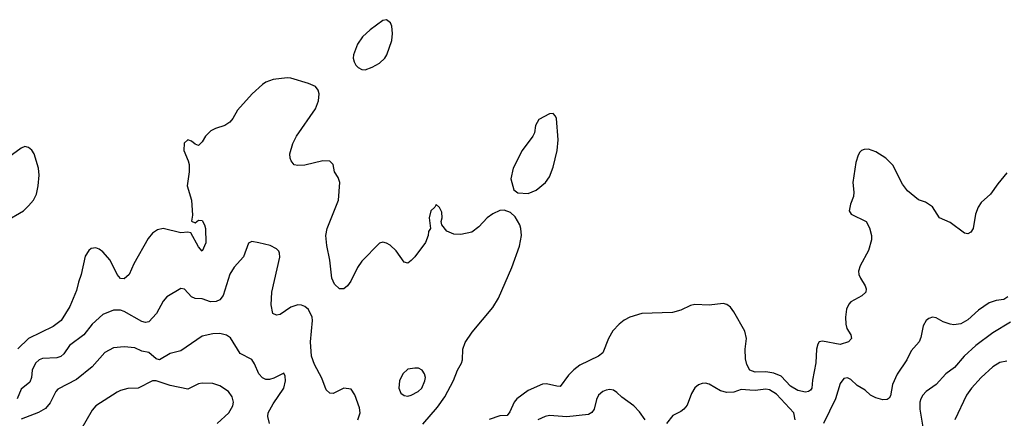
# Model space of a CAD drawing. Header units: inches. Extents: x 1839270 to 1929235, y 762242 to 910350.
# Tile 63 of 256: x 1875881 to 1881435, y 802439 to 804687. Entities that reach past the tile are written whole.
import ezdxf

# ---------------------------------------------------------------- set-up
doc = ezdxf.new("R2010")
doc.units = ezdxf.units.IN
doc.header["$MEASUREMENT"] = 0
doc.layers.add('B8870', color=7, linetype='Continuous')
doc.layers.add('B8880', color=7, linetype='Continuous')

msp = doc.modelspace()

# ---------------------------------------------------------------- linework, layer by layer
at = {"layer": 'B8870', "color": 5}
for points, elevation in [([(1877950, 804687.3), (1877930, 804682.9), (1877858, 804630), (1877815.5, 804590), (1877786.4, 804550), (1877763, 804490), (1877762, 804470), (1877767.3, 804450), (1877777.3, 804430), (1877790, 804417.3), (1877810, 804406), (1877830, 804404.9), (1877870, 804419.5), (1877910, 804442.8), (1877939.7, 804470), (1877952.3, 804490), (1877979.2, 804570), (1877984.7, 804610), (1877980.5, 804650), (1877973.3, 804670)], 620), ([(1878890, 804158), (1878870, 804157.2), (1878810, 804125.2), (1878790.6, 804090), (1878784.4, 804050), (1878776.4, 804030), (1878715.3, 803950), (1878664.9, 803850), (1878652.2, 803790), (1878668.7, 803728.7), (1878690.5, 803710.5), (1878750, 803707.6), (1878794.7, 803725.3), (1878847.6, 803770), (1878870, 803800.7), (1878890, 803856), (1878912.6, 803950), (1878918, 804010), (1878909, 804130), (1878904, 804144)], 620), ([(1878110, 802722.9), (1878070, 802716), (1878042, 802690), (1878023, 802650), (1878019.3, 802610), (1878030, 802580.7), (1878050, 802567), (1878070, 802564.9), (1878090, 802568.9), (1878129.4, 802590), (1878149.6, 802610), (1878166, 802650), (1878169.6, 802670), (1878165.1, 802690), (1878151.1, 802711.1), (1878130, 802721.6)], 640)]:
    msp.add_lwpolyline(points, close=True, dxfattribs=dict(at, elevation=elevation))
for points, elevation in [([(1878154.5, 802405.5), (1878238.4, 802501.6), (1878279.1, 802560.9), (1878328, 802652.1), (1878351.4, 802710), (1878373.4, 802750), (1878378.8, 802770), (1878380.3, 802830), (1878393.6, 802866.4), (1878434.1, 802925.9), (1878550, 803064.9), (1878582.5, 803117.5), (1878656.8, 803290), (1878700.3, 803410), (1878710.7, 803470), (1878708.2, 803510), (1878702, 803530), (1878676.2, 803576.2), (1878650, 803600.7), (1878614, 803614), (1878590, 803612), (1878550, 803592), (1878518.8, 803570), (1878470, 803519.3), (1878431.3, 803490), (1878370, 803476), (1878330, 803477.2), (1878290, 803494), (1878262, 803530), (1878259, 803550), (1878264, 803570), (1878262, 803602), (1878248.4, 803628.4), (1878230, 803646), (1878222, 803630), (1878201, 803610), (1878191, 803570), (1878198, 803510), (1878187.5, 803492.5), (1878186, 803470), (1878170.8, 803430), (1878110.4, 803349.6), (1878090, 803329), (1878070, 803314), (1878050, 803319), (1878003.8, 803383.8), (1877970, 803415.1), (1877950, 803427), (1877930, 803431.8), (1877910, 803427), (1877810, 803325.6), (1877785.8, 803290), (1877747.9, 803212.1), (1877730, 803186.6), (1877710, 803169.4), (1877685.2, 803170), (1877656.6, 803196.6), (1877641.1, 803230), (1877631.3, 803331.3), (1877613.8, 803413.8), (1877608.2, 803470), (1877614.6, 803510), (1877678.7, 803670), (1877686, 803770), (1877676.6, 803796.6), (1877657, 803830), (1877649, 803870), (1877630, 803889), (1877590, 803892), (1877490, 803867.6), (1877450, 803864.5), (1877429.4, 803869.4), (1877411.7, 803891.7), (1877405.8, 803905.8), (1877405.1, 803930), (1877420.7, 803990), (1877442.4, 804030), (1877550, 804184), (1877566, 804230), (1877569.6, 804269.6), (1877563.7, 804290), (1877549, 804310), (1877510, 804327.3), (1877410, 804357.6), (1877390, 804359.5), (1877310, 804349.5), (1877270, 804334.5), (1877250, 804322), (1877193, 804270), (1877110, 804177), (1877083, 804130), (1877065.5, 804110), (1877038.8, 804090), (1876985.9, 804074.2), (1876959, 804061), (1876929.2, 804030.8), (1876910, 803998), (1876890, 803978), (1876870, 803986), (1876850, 804002.7), (1876830, 804009.3), (1876808.8, 803991.2), (1876806.4, 803950), (1876831.9, 803891.9), (1876837, 803870), (1876836.9, 803830), (1876825.8, 803750), (1876849.5, 803669.5), (1876855.2, 803584.8), (1876850.7, 803550.7), (1876870, 803542.4), (1876890, 803557.4), (1876910, 803554), (1876923.8, 803530), (1876929.3, 803510), (1876930.2, 803429.8), (1876910, 803381.2), (1876890, 803406), (1876845.9, 803485.9), (1876830, 803489.8), (1876790, 803484.7), (1876690.2, 803509.8), (1876657.8, 803502.2), (1876630, 803484), (1876606.1, 803453.9), (1876524.4, 803310), (1876497.6, 803250), (1876470, 803225.1), (1876450, 803227.8), (1876430, 803249.6), (1876390.7, 803330.7), (1876350, 803378.4), (1876330, 803394), (1876310, 803400.7), (1876283.9, 803396.1), (1876270, 803386.6), (1876250, 803353.2), (1876227.7, 803250), (1876212, 803208), (1876200.6, 803159.4), (1876162.9, 803070), (1876114.4, 802990), (1876070, 802956.8), (1875930.7, 802889.3), (1875870, 802831.7)], 620), ([(1875798.7, 803550), (1875903, 803610), (1875930, 803636.9), (1875958.2, 803670), (1875975.8, 803704.2), (1875985.5, 803750), (1875989.8, 803810), (1875986.9, 803850), (1875962.9, 803930), (1875950, 803952.3), (1875930, 803966.6), (1875910, 803971.6), (1875890, 803962.9), (1875760.4, 803870)], 620), ([(1877788.9, 802430), (1877800.9, 802470), (1877797.6, 802497.6), (1877771.9, 802571.9), (1877750, 802604), (1877710, 802609.3), (1877650, 802579.5), (1877630, 802580.9), (1877610, 802599), (1877584.9, 802664.9), (1877543.2, 802743.2), (1877526.5, 802790), (1877520.5, 802870), (1877532.3, 802990), (1877529.8, 803010), (1877510, 803053), (1877489.3, 803070), (1877470, 803077.2), (1877450, 803078.5), (1877410, 803066.2), (1877350, 803025.4), (1877330, 803020.5), (1877309.6, 803030), (1877298.5, 803078.5), (1877303.1, 803150), (1877347.5, 803347.5), (1877347, 803370), (1877342.5, 803382.5), (1877330, 803396), (1877294.3, 803414.3), (1877230, 803429.6), (1877190, 803436.2), (1877172.4, 803427.6), (1877143.2, 803350), (1877090, 803291.3), (1877067.1, 803252.9), (1877028.6, 803131.3), (1877010, 803107.8), (1876990, 803097.3), (1876956.8, 803096.8), (1876910, 803112.5), (1876870, 803114.8), (1876850, 803123.9), (1876810, 803168.4), (1876790, 803171.1), (1876710, 803124.2), (1876690, 803100.7), (1876653.4, 803030), (1876610, 802983.8), (1876590, 802979.8), (1876570, 802986.2), (1876470, 803042.5), (1876450, 803049.2), (1876410, 803048.8), (1876350, 803024.7), (1876290, 802969.7), (1876242.8, 802910), (1876162.6, 802850), (1876130, 802802), (1876112.7, 802787.3), (1876090, 802781), (1876010, 802776.2), (1875990, 802768.5), (1875970.3, 802750), (1875951.2, 802710), (1875947.8, 802670), (1875937.4, 802642.6), (1875890, 802603.5), (1875867.2, 802550)], 640), ([(1880000, 802710.9), (1879983.1, 802743.1), (1879975.2, 802775.2), (1879973.6, 802830), (1879980.5, 802890), (1879971.9, 802930), (1879910, 803038.9), (1879890, 803066), (1879870, 803081.7), (1879850, 803087.2), (1879770, 803076.9), (1879690, 803080.5), (1879664.4, 803075.6), (1879611.2, 803048.8), (1879564.3, 803035.7), (1879390, 803031.1), (1879322.4, 803010), (1879290, 802992.5), (1879262, 802970), (1879227.2, 802932.8), (1879202.2, 802890), (1879170.7, 802809.2), (1879146.4, 802790), (1879041.6, 802738.4), (1879006.5, 802713.5), (1878976.7, 802683.3), (1878930, 802619.6), (1878910, 802619.7), (1878853.2, 802633.2), (1878830, 802631.1), (1878750, 802596.1), (1878686, 802550), (1878670, 802529.7), (1878645.1, 802474.9), (1878630, 802455.1), (1878590, 802453.8), (1878528.3, 802431.7)], 620), ([(1877289.6, 802410), (1877281.3, 802450), (1877282.6, 802470), (1877310, 802520.3), (1877371.1, 802610), (1877379.7, 802650), (1877377.7, 802677.7), (1877370, 802694), (1877314.5, 802665.5), (1877290, 802658.3), (1877270, 802659.1), (1877250, 802668.4), (1877229.8, 802690), (1877206.1, 802746.1), (1877190.7, 802770.7), (1877124.1, 802804.1), (1877070, 802892.3), (1877047.9, 802907.9), (1877010, 802917), (1876970, 802915.1), (1876910, 802903.1), (1876790, 802820.5), (1876730, 802804.1), (1876670, 802769.8), (1876650, 802774.2), (1876610, 802809.8), (1876570, 802818.4), (1876530, 802836.1), (1876470, 802843.1), (1876410, 802836.4), (1876361.1, 802810), (1876290.3, 802730), (1876202.1, 802657.9), (1876096.1, 802603.9), (1876083.9, 802590), (1876052.8, 802527.1), (1876025.5, 802494.5), (1875987.1, 802472.9), (1875890, 802434.1)], 660), ([(1876995.1, 802410), (1877060.3, 802470), (1877082.4, 802510), (1877086.2, 802530), (1877080.3, 802560.3), (1877058.7, 802590), (1877010, 802622.2), (1876970, 802635.3), (1876910, 802638.2), (1876890, 802634.6), (1876830, 802604.4), (1876730, 802623.5), (1876650, 802649.8), (1876630, 802649.8), (1876550, 802609.8), (1876490, 802607.4), (1876450, 802596.4), (1876430, 802587.6), (1876310.8, 802509.2), (1876290, 802486), (1876226.6, 802373.4)], 680), ([(1880000, 802598.8), (1879950, 802601.9), (1879910, 802587.4), (1879870, 802584.3), (1879834, 802594), (1879770, 802631.8), (1879750, 802638.4), (1879730, 802636.2), (1879710, 802627.6), (1879689.4, 802610.6), (1879670, 802578.4), (1879646.3, 802513.7), (1879628.3, 802491.7), (1879610, 802477.2), (1879565.1, 802454.9), (1879530, 802409.7)], 640), ([(1879408.9, 802430), (1879376.7, 802476.7), (1879345.3, 802510), (1879278.2, 802558.2), (1879250, 802585.5), (1879230, 802597.8), (1879210, 802602), (1879190, 802598.5), (1879170, 802591.1), (1879146.5, 802570), (1879134.5, 802545.5), (1879121.2, 802490), (1879108.1, 802471.9), (1879090, 802461), (1878967.3, 802447.3), (1878870, 802455), (1878844.9, 802450), (1878804.4, 802430)], 640)]:
    msp.add_lwpolyline(points, dxfattribs=dict(at, elevation=elevation))
at = {"layer": 'B8880', "color": 5}
for points, elevation in [([(1881450, 803822.9), (1881398.2, 803761.8), (1881356.9, 803703.1), (1881304.3, 803655.7), (1881287.2, 803630), (1881273.1, 803590), (1881259.1, 803510), (1881246, 803490), (1881230, 803479.3), (1881210, 803482.7), (1881130, 803543.7), (1881069.5, 803569.5), (1881030, 803632), (1880990, 803658), (1880951.9, 803671.9), (1880890, 803722.7), (1880860.1, 803760.1), (1880806.6, 803866.6), (1880766.5, 803906.5), (1880710, 803942.9), (1880670, 803957), (1880644.7, 803955.3), (1880630, 803949.4), (1880620.6, 803939.4), (1880610, 803924), (1880598, 803882), (1880580.3, 803770), (1880586, 803714), (1880583.8, 803690), (1880566.8, 803646.8), (1880561, 803610), (1880571, 803590), (1880655.5, 803550), (1880674.4, 803514.4), (1880685.3, 803470), (1880686.7, 803446.7), (1880670, 803385.2), (1880621.7, 803298.3), (1880613.4, 803270), (1880615.5, 803250), (1880623.8, 803230), (1880650, 803186), (1880655.3, 803170), (1880654.4, 803150), (1880630.7, 803130), (1880570, 803096.9), (1880557.6, 803082.4), (1880544.8, 803055.2), (1880539, 803010), (1880541.1, 802970), (1880546.7, 802946.7), (1880570.4, 802910), (1880573, 802890), (1880556.3, 802870), (1880510, 802856.4), (1880410, 802875.1), (1880390.2, 802869.8), (1880382.5, 802857.5), (1880375, 802830), (1880371.3, 802751.3), (1880353.6, 802653.6), (1880350.3, 802609.7), (1880342.3, 802597.7), (1880330.2, 802589.8), (1880313.1, 802586.9), (1880270, 802595.6), (1880230, 802620.4), (1880176.2, 802676.2), (1880134.6, 802694.6), (1880090, 802702.1), (1880030, 802699.5), (1880000.5, 802710), (1880000, 802710.9)], 620), ([(1881455.9, 803124.1), (1881433.4, 803110), (1881390, 803103.7), (1881350, 803089.8), (1881290.3, 803050), (1881230, 802994.3), (1881190, 802971.2), (1881150, 802966), (1881130, 802969.6), (1881090, 802983), (1881050, 803005.1), (1881030, 803009.4), (1881010, 803002.7), (1880994.8, 802990), (1880978.3, 802961.7), (1880965.1, 802894.9), (1880954.4, 802870), (1880910, 802819.5), (1880884.7, 802770), (1880830, 802688), (1880804.8, 802630), (1880793.6, 802566.4), (1880786.4, 802553.6), (1880774.3, 802545.7), (1880750, 802542.6), (1880710, 802555), (1880681, 802570), (1880650, 802597.2), (1880605, 802625), (1880570, 802657.6), (1880550, 802667.8), (1880530, 802663.6), (1880510, 802636), (1880483.4, 802550), (1880415.4, 802410)], 640), ([(1881470, 802982.4), (1881370, 802922), (1881274, 802850), (1881209.2, 802790), (1881154.7, 802725.3), (1881105.8, 802690), (1881050.8, 802629.2), (1880994, 802590), (1880975.6, 802570), (1880963.9, 802550), (1880959.2, 802530), (1880959, 802490), (1880975, 802390)], 660), ([(1881450, 802762.2), (1881410, 802753.7), (1881370, 802729.7), (1881305.5, 802670), (1881250.8, 802609.2), (1881222.6, 802570), (1881156.8, 802430)], 680), ([(1880255.2, 802430), (1880247.2, 802470), (1880150, 802574.9), (1880110, 802600.6), (1880090, 802603.4), (1880030, 802596.9), (1880000, 802598.8)], 640)]:
    msp.add_lwpolyline(points, dxfattribs=dict(at, elevation=elevation))

doc.saveas('drawing.dxf')
